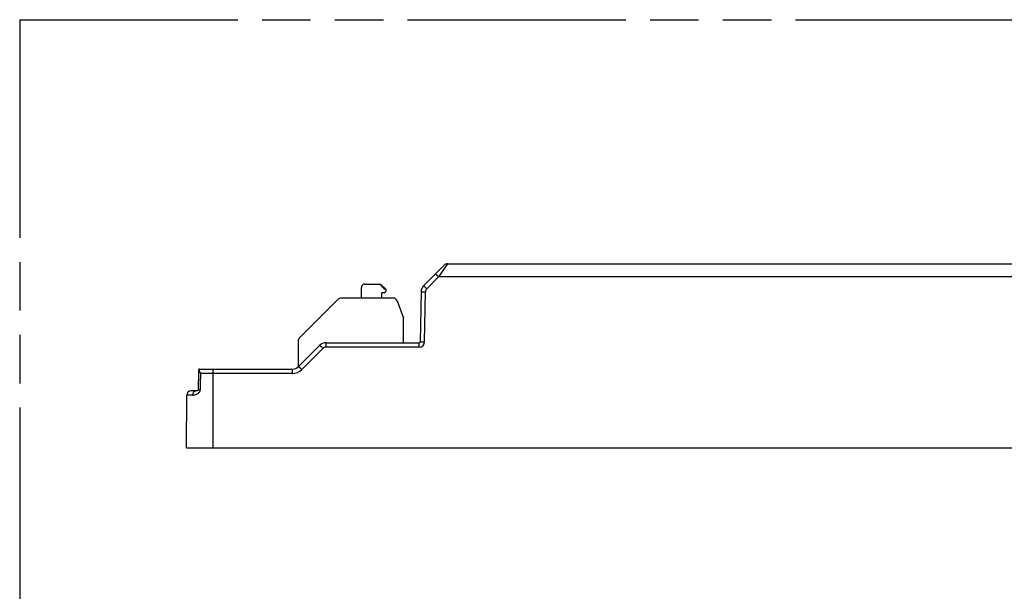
# Model space of a CAD drawing. Header units: millimetres. Extents: x 0 to 210, y 0 to 297.
# Tile 8 of 22: x 50 to 89, y 160 to 183. Entities that reach past the tile are written whole.
import ezdxf

# ---------------------------------------------------------------- set-up
doc = ezdxf.new("R2010")
doc.units = ezdxf.units.MM
doc.header["$LTSCALE"] = 19.36
doc.linetypes.add('PHANTOM', pattern=[0.8, 0.45, -0.05, 0.1, -0.05, 0.1, -0.05])
doc.layers.get('0').update_dxf_attribs({"linetype": 'CONTINUOUS'})
doc.layers.add('DEFAULT_3', color=7, linetype='PHANTOM')

msp = doc.modelspace()

# ---------------------------------------------------------------- linework, layer by layer
at = {"color": 7, "linetype": 'Continuous'}
for p, q in [((66.25471, 172.05798), (67.07699, 172.88026)), ((67.20073, 172.93152), (109.09076, 172.93152)), ((63.76824, 171.56652), (63.76824, 171.98652)), ((63.90824, 172.12652), (64.53824, 172.12652)), ((64.69875, 171.91652), (64.50076, 172.12652)), ((64.53824, 172.12652), (64.74824, 171.91652)), ((64.57324, 171.77652), (64.57324, 171.56652)), ((64.67824, 171.77652), (64.57324, 171.77652)), ((64.74824, 171.91652), (64.69875, 171.91652)), ((64.74824, 171.91652), (64.74824, 171.84652)), ((66.15226, 171.81661), (66.11733, 169.81591)), ((61.2995, 169.97277), (62.84199, 171.51526)), ((65.03271, 171.56652), (62.96573, 171.56652)), ((65.19716, 171.45137), (65.44824, 170.76152)), ((65.44824, 169.78152), (65.44824, 170.76152)), ((61.24824, 169.84903), (61.24824, 168.82086)), ((61.26326, 168.83403), (62.10823, 169.67901)), ((62.35572, 169.78152), (66.08234, 169.78152)), ((57.26888, 168.67777), (57.24854, 167.89408)), ((57.32495, 168.73152), (61.01577, 168.73152)), ((57.16734, 167.85652), (56.96991, 167.85652)), ((57.2183, 167.86537), (57.18109, 167.85866)), ((57.21541, 167.86487), (57.20009, 167.86215)), ((57.22239, 167.86565), (57.21641, 167.8647)), ((57.22391, 167.86631), (57.2183, 167.86537)), ((57.22818, 167.86654), (57.22239, 167.86565)), ((57.22934, 167.86719), (57.22391, 167.86631)), ((57.23381, 167.86738), (57.22818, 167.86654)), ((57.24446, 167.86889), (57.23381, 167.86738)), ((57.25184, 167.86989), (57.24446, 167.86889)), ((57.26815, 167.87202), (57.25184, 167.86989)), ((57.26878, 167.8721), (57.26886, 167.87212)), ((57.26925, 167.87217), (57.26903, 167.87214)), ((56.78574, 165.58152), (56.79491, 167.68228)), ((56.78574, 165.58152), (119.50574, 165.58152))]:
    msp.add_line(p, q, dxfattribs=at)
at = {"color": 9, "linetype": 'Continuous'}
for p, q in [((67.20073, 172.93152), (66.85226, 172.40881)), ((67.18224, 172.90405), (67.15163, 172.8576)), ((67.1988, 172.92857), (67.18224, 172.90405)), ((67.20073, 172.93152), (67.1988, 172.92857)), ((66.37851, 171.93506), (66.85226, 172.40881)), ((109.43923, 172.40881), (66.85226, 172.40881)), ((66.29231, 169.81362), (66.32723, 171.81429)), ((61.387, 168.71105), (62.23196, 169.55601)), ((62.35572, 169.78152), (62.35572, 169.60728)), ((66.08234, 169.60728), (62.35574, 169.60728)), ((66.08234, 169.60728), (66.08234, 169.78152)), ((57.83574, 168.73152), (57.83574, 165.58152)), ((61.01577, 168.55728), (61.01577, 168.73152)), ((61.01577, 168.55728), (57.36053, 168.55728)), ((57.03225, 167.68228), (56.79491, 167.68228))]:
    msp.add_line(p, q, dxfattribs=at)
at = {"color": 7, "linetype": 'Continuous'}
for points in [[(57.32497, 168.73152), (57.31794, 168.73117), (57.30387, 168.72805), (57.29124, 168.72156), (57.28095, 168.71201), (57.27345, 168.69954), (57.26959, 168.6858), (57.26889, 168.67774)], [(57.18109, 167.85866), (57.1779, 167.85813), (57.17494, 167.85765), (57.17229, 167.85724), (57.17002, 167.85692), (57.16821, 167.85669), (57.16796, 167.85666)], [(57.23949, 167.86878), (57.2372, 167.86843), (57.22934, 167.86719)], [(57.24857, 167.89407), (57.2483, 167.89026), (57.24763, 167.88626), (57.24669, 167.88266), (57.24555, 167.87944), (57.24431, 167.87661), (57.24301, 167.87412), (57.24171, 167.87195), (57.24043, 167.87005), (57.2392, 167.8684), (57.23804, 167.86698), (57.23695, 167.86576), (57.23596, 167.86472), (57.23507, 167.86385), (57.23428, 167.86313), (57.23361, 167.86256), (57.23306, 167.86211), (57.23263, 167.86179), (57.23233, 167.86157), (57.23217, 167.86146), (57.23213, 167.86143)]]:
    msp.add_lwpolyline(points, dxfattribs=at)
for centre, radius, start, end in [((67.20073, 172.75652), 0.175, 90, 135), ((63.90824, 171.98652), 0.14, 90, 180), ((64.67824, 171.84652), 0.07, 270, 360), ((66.5022, 171.8105), 0.35, 135.001382, 179), ((62.96573, 171.39152), 0.175, 90, 135), ((65.03271, 171.39152), 0.175, 20, 90), ((61.42324, 169.84903), 0.175, 135, 180), ((66.08234, 169.81652), 0.035, 270, 359.000174), ((62.35572, 169.43152), 0.35, 90, 134.999912), ((61.01577, 169.08152), 0.35, 270, 314.999896), ((56.96991, 167.68152), 0.175, 90.000023, 179.75)]:
    msp.add_arc(centre, radius, start, end, dxfattribs=at)
at = {"color": 9, "linetype": 'Continuous'}
for centre, radius, start, end in [((66.5022, 171.81127), 0.175, 134.978216, 179.011596), ((66.0823, 169.81732), 0.21004, 270.010906, 358.989463), ((62.35571, 169.43229), 0.17499, 89.992827, 135.009848), ((61.01576, 169.08231), 0.52502, 270.001138, 314.999003)]:
    msp.add_arc(centre, radius, start, end, dxfattribs=at)
for points, knots in [([(66.72852, 172.53179), (66.72868, 172.53196), (66.72945, 172.53051), (66.73102, 172.52973), (66.7338, 172.52659), (66.73985, 172.52091), (66.75037, 172.5103), (66.76615, 172.49474), (66.78546, 172.47548), (66.81459, 172.44646), (66.83711, 172.42396), (66.85226, 172.40881)], [0, 0, 0, 0, 0.00410937, 0.01679384, 0.03863123, 0.07019516, 0.16323801, 0.29272105, 0.45259179, 0.6316237, 1, 1, 1, 1]), ([(66.15226, 171.81661), (66.15226, 171.81689), (66.15405, 171.81635), (66.15593, 171.81692), (66.16044, 171.81661), (66.16894, 171.81674), (66.18367, 171.81646), (66.20508, 171.81626), (66.23127, 171.81587), (66.2725, 171.81525), (66.30491, 171.81471), (66.32723, 171.81432)], [0, 0, 0, 0, 0.00485376, 0.01926373, 0.04308998, 0.07616044, 0.16856132, 0.29294987, 0.44443516, 0.61728299, 1, 1, 1, 1]), ([(66.25471, 172.05799), (66.25491, 172.05819), (66.25579, 172.05652), (66.25753, 172.05565), (66.26053, 172.05227), (66.2667, 172.04647), (66.27703, 172.03605), (66.29222, 172.02106), (66.31071, 172.00263), (66.33984, 171.9736), (66.36271, 171.95076), (66.37846, 171.93501)], [0, 0, 0, 0, 0.00484006, 0.01923535, 0.04304137, 0.07608607, 0.16842564, 0.29275131, 0.44419359, 0.61704271, 1, 1, 1, 1]), ([(66.11733, 169.81591), (66.11734, 169.81615), (66.1189, 169.81569), (66.12058, 169.8162), (66.12477, 169.81591), (66.1331, 169.81605), (66.1481, 169.81576), (66.17034, 169.81556), (66.1977, 169.81515), (66.23892, 169.81453), (66.27084, 169.81399), (66.29231, 169.81362)], [0, 0, 0, 0, 0.00411986, 0.01681145, 0.0386602, 0.07024321, 0.16335138, 0.29291925, 0.4528658, 0.63191597, 1, 1, 1, 1]), ([(62.23198, 169.55603), (62.21623, 169.57177), (62.19336, 169.59462), (62.16423, 169.62364), (62.14573, 169.64208), (62.13055, 169.65707), (62.12021, 169.66749), (62.11405, 169.67328), (62.11105, 169.67666), (62.10931, 169.67754), (62.10843, 169.6792), (62.10823, 169.67901)], [0, 0, 0, 0, 0.3829571, 0.55580618, 0.7072485, 0.83157421, 0.92391386, 0.95695859, 0.98076462, 0.99515994, 1, 1, 1, 1]), ([(57.26889, 168.67773), (57.26869, 168.66924), (57.2763, 168.64937), (57.30556, 168.60746), (57.33705, 168.57757), (57.36053, 168.55729)], [0, 0, 0, 0, 0.1654695, 0.39556409, 1, 1, 1, 1]), ([(57.32495, 168.73152), (57.31818, 168.73152), (57.30436, 168.72874), (57.29239, 168.71038), (57.29233, 168.68706), (57.29647, 168.67094), (57.29941, 168.6622)], [0, 0, 0, 0, 0.22980585, 0.43710647, 0.68706115, 1, 1, 1, 1]), ([(57.29941, 168.6622), (57.30536, 168.64449), (57.32398, 168.60802), (57.34713, 168.57462), (57.36053, 168.55728)], [0, 0, 0, 0, 0.46022389, 1, 1, 1, 1]), ([(61.26326, 168.83403), (61.26343, 168.8342), (61.26419, 168.83276), (61.26576, 168.83197), (61.26854, 168.82883), (61.2746, 168.82315), (61.28511, 168.81254), (61.30089, 168.79698), (61.3202, 168.77773), (61.34933, 168.7487), (61.37185, 168.7262), (61.387, 168.71105)], [0, 0, 0, 0, 0.00410908, 0.01679324, 0.03863032, 0.07019397, 0.16323641, 0.29271932, 0.45259025, 0.63162261, 1, 1, 1, 1]), ([(57.03225, 167.68228), (57.05966, 167.68228), (57.11834, 167.69361), (57.18848, 167.72317), (57.24544, 167.75786), (57.30206, 167.8015), (57.33905, 167.85288), (57.34009, 167.89045)], [0, 0, 0, 0, 0.20877094, 0.44780221, 0.5776414, 0.71375271, 1, 1, 1, 1]), ([(57.16734, 167.85652), (57.14959, 167.85652), (57.11211, 167.84641), (57.06772, 167.80619), (57.03898, 167.74883), (57.03232, 167.7048), (57.03225, 167.68228)], [0, 0, 0, 0, 0.21977393, 0.45830892, 0.72114883, 1, 1, 1, 1]), ([(57.34009, 167.89045), (57.32749, 167.89082), (57.30961, 167.89136), (57.28736, 167.89216), (57.274, 167.89258), (57.26374, 167.89323), (57.25537, 167.8931), (57.25192, 167.89427), (57.24855, 167.89354), (57.24857, 167.89407)], [0, 0, 0, 0, 0.41272594, 0.58516372, 0.73071392, 0.84681715, 0.93122388, 0.9826199, 1, 1, 1, 1])]:
    msp.add_open_spline(points, degree=3, knots=knots, dxfattribs=at)
at = {"color": 7, "linetype": 'Continuous'}
msp.add_open_spline([(57.34009, 167.89045), (57.34179, 167.94602), (57.34715, 168.08491), (57.35167, 168.30726), (57.35797, 168.47393), (57.36055, 168.55728)], degree=3, knots=[0, 0, 0, 0, 0.24999685, 0.62500415, 1, 1, 1, 1], dxfattribs=at)
at = {"layer": 'DEFAULT_3', "color": 91, "linetype": 'PHANTOM', "true_color": 0x80ff80}
for q in [(50.12864, 132.68), (150.12864, 182.68)]:
    msp.add_line((50.12864, 182.68), q, dxfattribs=at)

doc.saveas('drawing.dxf')
